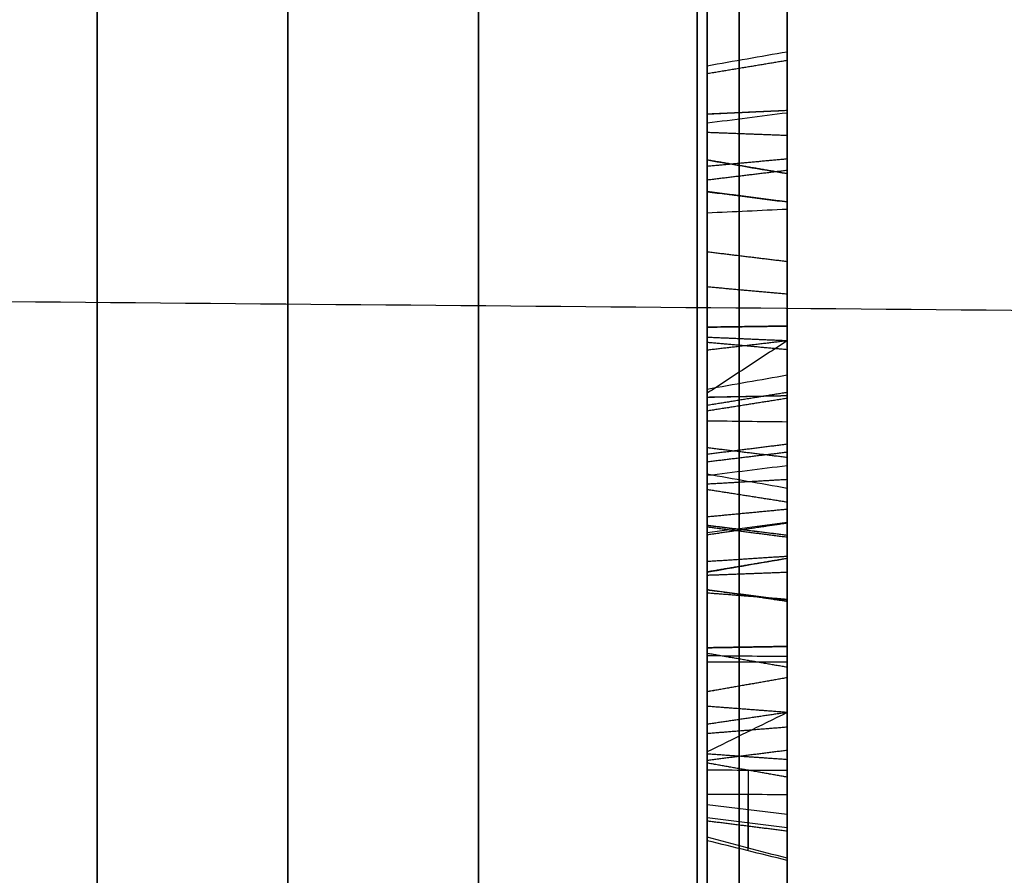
# Model space of a CAD drawing. Header units: millimetres. Extents: x 0 to 290, y -65 to 65.
# Tile 237 of 256: x 239.6 to 242.68, y 32.81 to 35.49. Entities that reach past the tile are written whole.
import ezdxf

# ---------------------------------------------------------------- set-up
doc = ezdxf.new("R2010")
doc.units = ezdxf.units.MM
doc.layers.add('Layer 01', color=7, linetype='Continuous', true_color=0x000000)

# ---------------------------------------------------------------- blocks, each defined once
blk = doc.blocks.new('Block 01')
at = {"layer": 'Layer 01'}
for p, q in [((240.439, 32.2438, -23.1718), (240.439, 41.1641, -28.322)), ((240.439, 41.1641, 28.322), (240.439, 32.2438, 23.1718)), ((241.75, 35.3271, -31.8555), (241.75, 35.047, -31.8555)), ((239.8438, 13.8082, -36.9274), (239.8438, 35.2853, -36.9274)), ((239.8438, 13.8082, 36.9274), (239.8438, 35.2853, 36.9274)), ((242, 34.9696, -31.539), (242, 33.8291, -31.539)), ((241.75, 34.7837, -30.7968), (241.75, 34.7837, -31.218)), ((241.75, 34.7837, -32.1427), (241.75, 34.7837, -32.3248)), ((241.75, 34.7837, -32.624), (241.75, 34.7837, -32.9407)), ((242, 34.4024, -30.9825), (242, 34.4024, -32.1203)), ((241.75, 34.0997, -33.7391), (241.75, 32.9687, -33.7391)), ((241.75, 33.9755, -31.8555), (241.75, 33.6314, -31.8555)), ((242, 33.6033, -37.0708), (242, 30.4752, -37.0708)), ((242, 33.6033, 37.0708), (242, 16.0966, 37.0708)), ((241.8787, 33.141, -34.5716), (241.8787, 32.8981, -34.8077)), ((241.8787, 32.8896, -33.7904), (241.8787, 33.0654, -33.9712)), ((241.75, 33.0344, -34.7068), (242, 33.0037, -34.6752)), ((241.75, 33.0112, -32.5627), (241.75, 33.0112, -32.9575)), ((241.75, 33.0112, -33.6885), (241.75, 33.0112, -33.8829)), ((241.75, 33.0112, -34.7294), (241.75, 33.0112, -34.865)), ((241.75, 32.9941, -33.8654), (242, 32.9625, -33.8961))]:
    blk.add_line(p, q, dxfattribs=at)
at = {"layer": 'Layer 01', "extrusion": (1, 2.40078e-09, -4.15826e-09)}
blk.add_arc((0, 0, 239.8438), 51.0753, 275.64333, 324.35667, dxfattribs=at)
at = {"layer": 'Layer 01', "extrusion": (-1, -2.40078e-09, -4.15826e-09)}
blk.add_arc((0, 0, -239.8438), 51.0753, 95.64333, 144.35667, dxfattribs=at)
at = {"layer": 'Layer 01', "extrusion": (-1, 1.14899e-31, 3.37662e-17)}
for start, end in [(215.66946, 264.33054), (95.66946, 144.33054)]:
    blk.add_arc((0, 0, -240.4394), 51.0545, start, end, dxfattribs=at)
at = {"layer": 'Layer 01', "extrusion": (1, 4.58683e-14, -8.07993e-14)}
blk.add_arc((0, 0, 241.0349), 51.0337, 275.69573, 324.30427, dxfattribs=at)
at = {"layer": 'Layer 01', "extrusion": (1, 4.70401e-14, 8.01228e-14)}
blk.add_arc((0, 0, 241.0349), 51.0337, 35.69573, 84.30427, dxfattribs=at)
at = {"layer": 'Layer 01'}
for points, degree in [([(239.8438, 32.0108, -23.0133), (239.8438, 36.6026, -25.6644), (239.8438, 41.1943, -28.3154)], 2), ([(239.8438, 41.1943, 28.3154), (239.8438, 36.6026, 25.6644), (239.8438, 32.0108, 23.0133)], 2), ([(241.0349, 41.1339, -28.3286), (241.0349, 36.9426, -25.9087), (241.0349, 32.7514, -23.4889)], 2), ([(241.0349, 32.7514, 23.4889), (241.0349, 36.9426, 25.9087), (241.0349, 41.1339, 28.3286)], 2), ([(242, 32.2517, -24.3544), (242, 36.443, -26.7742), (242, 40.6342, -29.1941)], 2), ([(242, 40.6342, 29.1941), (242, 36.443, 26.7742), (242, 32.2517, 24.3544)], 2), ([(242, 35.9426, -32.8765), (242, 35.7223, -33.1054), (242, 35.4501, -33.1838), (242, 35.1259, -33.1117)], 3), ([(241.85, 35.1317, -33.0859), (241.85, 35.4481, -33.1563), (241.85, 35.7093, -33.0807), (241.85, 35.9234, -32.8583)], 3), ([(241.75, 35.9105, -32.8462), (241.75, 35.7006, -33.0643), (241.75, 35.4467, -33.1379), (241.75, 35.1355, -33.0687)], 3), ([(242, 35.2041, -32.7843), (242, 35.4046, -32.8372), (242, 35.5701, -32.7964), (242, 35.6999, -32.6613)], 3), ([(241.85, 35.1774, -32.1487), (241.85, 35.3276, -31.9873), (241.85, 35.3884, -31.8016), (241.85, 35.361, -31.5843)], 3), ([(242, 35.3872, -31.581), (242, 35.4156, -31.8057), (242, 35.3517, -32.0003), (242, 35.1965, -32.167)], 3), ([(242, 35.3872, -31.581), (241.9167, 35.3727, -31.5828), (241.8333, 35.3581, -31.5847), (241.75, 35.3435, -31.5866)], 3), ([(241.75, 35.3435, -31.5866), (241.75, 35.3703, -31.7989), (241.75, 35.3115, -31.9786), (241.75, 35.1646, -32.1366)], 3), ([(242, 35.3607, -31.8957), (241.875, 35.3399, -31.8889), (241.75, 35.3191, -31.8822)], 2), ([(241.85, 35.361, -31.5843), (241.85, 35.3328, -31.3665), (241.85, 35.2144, -31.1574), (241.85, 34.9988, -30.9528)], 3), ([(242, 35.017, -30.9337), (242, 35.2355, -31.141), (242, 35.3581, -31.3555), (242, 35.3872, -31.581)], 3), ([(241.75, 34.9867, -30.9656), (241.75, 35.2003, -31.1684), (241.75, 35.316, -31.3738), (241.75, 35.3435, -31.5866)], 3), ([(242, 35.2041, -32.7843), (241.9167, 35.2003, -32.7985), (241.8333, 35.1965, -32.8127), (241.75, 35.1927, -32.8269)], 3), ([(242, 35.2041, -32.7843), (241.875, 35.1983, -32.8056), (241.75, 35.1925, -32.8268)], 2), ([(242, 35.2041, -32.7843), (241.875, 35.1985, -32.8056), (241.75, 35.1929, -32.8269)], 2), ([(242, 34.4841, -32.3305), (242, 34.7633, -32.5789), (242, 35.0028, -32.7291), (242, 35.2041, -32.7843)], 3), ([(242, 35.1965, -32.167), (241.9167, 35.1859, -32.1569), (241.8333, 35.1753, -32.1467), (241.75, 35.1646, -32.1366)], 3), ([(241.85, 34.8894, -32.3275), (241.85, 34.993, -32.2998), (241.85, 35.0879, -32.2399), (241.85, 35.1774, -32.1487)], 3), ([(242, 35.1965, -32.167), (242, 35.1044, -32.2608), (242, 35.0054, -32.3239), (242, 34.8961, -32.3531)], 3), ([(241.75, 35.1646, -32.1366), (241.75, 35.0768, -32.2259), (241.75, 34.9848, -32.2837), (241.75, 34.8848, -32.3105)], 3), ([(241.75, 35.1355, -33.0687), (241.75, 34.8202, -32.9974), (241.75, 34.4915, -32.8038), (241.75, 34.1497, -32.4793)], 3), ([(242, 35.1259, -33.1117), (241.875, 35.1307, -33.0902), (241.75, 35.1355, -33.0687)], 2), ([(241.85, 34.1375, -32.4921), (241.85, 34.4809, -32.818), (241.85, 34.8122, -33.0137), (241.85, 35.1317, -33.0859)], 3), ([(242, 35.1259, -33.1117), (242, 34.8002, -33.0381), (242, 34.4649, -32.8393), (242, 34.1193, -32.5113)], 3), ([(242, 35.0528, -32.2843), (241.875, 35.0411, -32.2656), (241.75, 35.0295, -32.2469)], 2), ([(241.75, 35.0497, -31.6323), (241.8333, 35.0354, -31.6358), (241.9167, 35.0212, -31.6393), (242, 35.0069, -31.6428)], 3), ([(242, 35.0069, -31.6428), (241.875, 35.0283, -31.6375), (241.75, 35.0497, -31.6322)], 2), ([(242, 35.0069, -31.6428), (241.875, 35.0283, -31.6376), (241.75, 35.0497, -31.6324)], 2), ([(242, 35.0069, -31.6428), (242, 35.039, -31.7745), (242, 35.0103, -31.8907), (242, 34.9184, -31.9907)], 3), ([(242, 35.017, -30.9337), (241.875, 35.0018, -30.9496), (241.75, 34.9867, -30.9656)], 2), ([(242, 34.3121, -30.5547), (242, 34.5436, -30.5796), (242, 34.7779, -30.7067), (242, 35.017, -30.9337)], 3), ([(242, 34.7327, -31.2301), (242, 34.882, -31.3718), (242, 34.974, -31.5104), (242, 35.0069, -31.6428)], 3), ([(242, 34.9184, -31.9907), (241.875, 34.9346, -32.0056), (241.75, 34.9509, -32.0205)], 2), ([(241.75, 34.9504, -32.021), (241.8333, 34.9397, -32.0109), (241.9167, 34.9291, -32.0008), (242, 34.9184, -31.9907)], 3), ([(242, 34.9184, -31.9907), (241.875, 34.9342, -32.0061), (241.75, 34.9499, -32.0215)], 2), ([(241.75, 34.8848, -32.3105), (241.8333, 34.8886, -32.3247), (241.9167, 34.8924, -32.3389), (242, 34.8961, -32.3531)], 3), ([(242, 34.9184, -31.9907), (242, 34.8067, -32.1052), (242, 34.6764, -32.1566), (242, 34.5304, -32.1449)], 3), ([(242, 34.8961, -32.3531), (242, 34.7876, -32.3815), (242, 34.651, -32.3727), (242, 34.4841, -32.3305)], 3), ([(250.5175, 34.5121, -51.1537), (230.5044, 34.6837, -51.458), (210.4913, 34.8553, -51.7623)], 2), ([(241.75, 34.2344, -30.887), (241.75, 34.3863, -30.8972), (241.75, 34.559, -31.0045), (241.75, 34.763, -31.1981)], 3), ([(241.75, 34.763, -31.1981), (241.875, 34.7478, -31.2141), (242, 34.7327, -31.2301)], 2), ([(241.85, 34.2331, -30.9046), (241.85, 34.3777, -30.9143), (241.85, 34.5477, -31.0181), (241.85, 34.7509, -31.2109)], 3), ([(242, 34.2313, -30.931), (242, 34.3648, -30.9399), (242, 34.5309, -31.0386), (242, 34.7327, -31.2301)], 3), ([(242, 34.6301, -32.9069), (241.875, 34.6413, -32.888), (241.75, 34.6526, -32.869)], 2), ([(241.75, 34.5268, -32.1889), (241.8333, 34.528, -32.1742), (241.9167, 34.5292, -32.1596), (242, 34.5304, -32.1449)], 3), ([(242, 34.5304, -32.1449), (241.875, 34.5286, -32.1669), (241.75, 34.5269, -32.1889)], 2), ([(242, 34.5304, -32.1449), (241.875, 34.5285, -32.1669), (241.75, 34.5267, -32.1889)], 2), ([(242, 34.5304, -32.1449), (242, 34.3837, -32.1325), (242, 34.2526, -32.0701), (242, 34.1366, -31.96)], 3), ([(242, 34.4841, -32.3305), (241.875, 34.4895, -32.3092), (241.75, 34.4949, -32.2878)], 2), ([(242, 34.4841, -32.3305), (241.875, 34.4695, -32.347), (241.75, 34.4548, -32.3635)], 2), ([(242, 34.4564, -31.0121), (241.875, 34.4678, -30.9929), (241.75, 34.4791, -30.9737)], 2), ([(242, 34.3765, -34.2661), (241.9167, 34.3618, -34.266), (241.8333, 34.3471, -34.2659), (241.75, 34.3324, -34.2658)], 3), ([(242, 34.1608, -33.7379), (242, 34.3043, -33.8855), (242, 34.377, -34.0608), (242, 34.3765, -34.2661)], 3), ([(242, 34.3765, -34.2661), (242, 34.3744, -34.4682), (242, 34.2803, -34.6621), (242, 34.0934, -34.8469)], 3), ([(241.85, 34.35, -34.2659), (241.85, 34.3505, -34.0673), (241.85, 34.281, -33.8995), (241.85, 34.1418, -33.7564)], 3), ([(241.85, 34.075, -34.828), (241.85, 34.2584, -34.6465), (241.85, 34.3481, -34.4594), (241.85, 34.35, -34.2659)], 3), ([(241.75, 34.1292, -33.7687), (241.75, 34.2654, -33.9087), (241.75, 34.3329, -34.0717), (241.75, 34.3324, -34.2658)], 3), ([(241.75, 34.3324, -34.2658), (241.75, 34.3305, -34.4535), (241.75, 34.2438, -34.6361), (241.75, 34.0627, -34.8153)], 3), ([(242, 34.3227, -33.9804), (241.875, 34.3024, -33.9887), (241.75, 34.2821, -33.997)], 2), ([(242, 34.3121, -30.5547), (241.9167, 34.3105, -30.5693), (241.8333, 34.3089, -30.5839), (241.75, 34.3072, -30.5985)], 3), ([(242, 34.3121, -30.5547), (241.875, 34.3096, -30.5766), (241.75, 34.307, -30.5985)], 2), ([(242, 34.3121, -30.5547), (241.875, 34.3098, -30.5766), (241.75, 34.3074, -30.5985)], 2), ([(242, 33.673, -30.824), (242, 33.8668, -30.6182), (242, 34.0782, -30.5275), (242, 34.3121, -30.5547)], 3), ([(242, 34.3043, -34.563), (241.875, 34.2845, -34.5534), (241.75, 34.2647, -34.5438)], 2), ([(241.75, 33.8837, -31.0089), (241.75, 33.968, -30.9168), (241.75, 34.0893, -30.8768), (241.75, 34.2344, -30.887)], 3), ([(241.75, 34.2344, -30.887), (241.8333, 34.2333, -30.9017), (241.9167, 34.2323, -30.9163), (242, 34.2313, -30.931)], 3), ([(241.85, 33.8965, -31.021), (241.85, 33.9766, -30.9334), (241.85, 34.0918, -30.8946), (241.85, 34.2331, -30.9046)], 3), ([(242, 33.9157, -31.0392), (242, 33.9895, -30.9582), (242, 34.0955, -30.9214), (242, 34.2313, -30.931)], 3), ([(242, 34.1608, -33.7379), (241.875, 34.145, -33.7533), (241.75, 34.1292, -33.7687)], 2), ([(242, 33.7601, -33.4814), (242, 33.8898, -33.5095), (242, 34.0226, -33.5958), (242, 34.1608, -33.7379)], 3), ([(241.75, 34.1497, -32.4793), (241.75, 33.771, -32.1201), (241.75, 33.559, -31.8045), (241.75, 33.5067, -31.5406)], 3), ([(242, 34.1193, -32.5113), (241.875, 34.1345, -32.4953), (241.75, 34.1497, -32.4793)], 2), ([(241.75, 34.1063, -31.992), (241.875, 34.1215, -31.976), (242, 34.1366, -31.96)], 2), ([(241.75, 33.7507, -33.5244), (241.75, 33.8681, -33.5499), (241.75, 33.9943, -33.6299), (241.75, 34.1292, -33.7687)], 3), ([(241.85, 34.1418, -33.7564), (241.85, 34.0056, -33.6163), (241.85, 33.8768, -33.5338), (241.85, 33.7544, -33.5072)], 3), ([(241.85, 33.4894, -31.5441), (241.85, 33.543, -31.814), (241.85, 33.7578, -32.1318), (241.85, 34.1375, -32.4921)], 3), ([(242, 34.1366, -31.96), (242, 33.9507, -31.7836), (242, 33.8394, -31.6161), (242, 33.8042, -31.4558)], 3), ([(241.75, 34.1063, -31.992), (241.75, 33.9171, -31.8125), (241.75, 33.7993, -31.6386), (241.75, 33.7612, -31.4656)], 3), ([(241.85, 34.1184, -31.9792), (241.85, 33.9306, -31.8009), (241.85, 33.8154, -31.6296), (241.85, 33.7784, -31.4617)], 3), ([(242, 34.1193, -32.5113), (242, 33.738, -32.1494), (242, 33.5188, -31.8282), (242, 33.4635, -31.5492)], 3), ([(242, 34.0934, -34.8469), (241.9167, 34.0832, -34.8364), (241.8333, 34.0729, -34.8259), (241.75, 34.0627, -34.8153)], 3), ([(242, 34.0229, -34.2921), (241.9167, 34.0376, -34.2911), (241.8333, 34.0522, -34.2902), (241.75, 34.0669, -34.2892)], 3), ([(241.75, 34.0669, -34.2892), (241.75, 34.0598, -34.1691), (241.75, 34.0009, -34.0586), (241.75, 33.9016, -33.9564)], 3), ([(241.85, 33.4982, -35.0601), (241.85, 33.7094, -35.0712), (241.85, 33.9003, -34.9948), (241.85, 34.075, -34.828)], 3), ([(242, 34.0934, -34.8469), (242, 33.9144, -35.0179), (242, 33.7158, -35.098), (242, 33.4967, -35.0865)], 3), ([(241.75, 34.0627, -34.8153), (241.75, 33.8908, -34.9794), (241.75, 33.7051, -35.0533), (241.75, 33.4992, -35.0424)], 3), ([(242, 34.0503, -30.9511), (241.875, 34.0431, -30.9304), (241.75, 34.0359, -30.9097)], 2), ([(241.85, 33.8889, -33.9687), (241.85, 33.9864, -34.069), (241.85, 34.0425, -34.1755), (241.85, 34.0493, -34.2904)], 3), ([(242, 33.9796, -34.136), (241.875, 33.9993, -34.1261), (241.75, 34.0189, -34.1162)], 2), ([(242, 33.876, -34.6061), (242, 33.9817, -34.5018), (242, 34.0307, -34.3971), (242, 34.0229, -34.2921)], 3), ([(242, 34.0229, -34.2921), (242, 34.0307, -34.3976), (242, 33.9813, -34.5022), (242, 33.876, -34.6061)], 3), ([(242, 34.0229, -34.2921), (242, 34.0167, -34.1852), (242, 33.9646, -34.0845), (242, 33.8699, -33.9871)], 3), ([(242, 33.9572, -33.5669), (241.875, 33.9453, -33.5855), (241.75, 33.9334, -33.6041)], 2), ([(242, 33.9157, -31.0392), (241.9167, 33.9051, -31.0291), (241.8333, 33.8944, -31.019), (241.75, 33.8837, -31.0089)], 3), ([(242, 33.9139, -31.7019), (241.875, 33.8955, -31.714), (241.75, 33.877, -31.7262)], 2), ([(242, 33.8042, -31.4558), (242, 33.7659, -31.2926), (242, 33.8041, -31.1537), (242, 33.9157, -31.0392)], 3), ([(242, 33.876, -34.6061), (241.875, 33.8915, -34.6218), (241.75, 33.907, -34.6375)], 2), ([(242, 33.876, -34.6061), (241.9167, 33.8863, -34.6166), (241.8333, 33.8965, -34.6272), (241.75, 33.9068, -34.6377)], 3), ([(242, 33.876, -34.6061), (241.875, 33.8913, -34.622), (241.75, 33.9065, -34.6379)], 2), ([(242, 33.8699, -33.9871), (241.875, 33.8857, -33.9718), (241.75, 33.9016, -33.9564)], 2), ([(241.75, 33.9016, -33.9564), (241.75, 33.7671, -33.8181), (241.75, 33.6274, -33.7434), (241.75, 33.4791, -33.744)], 3), ([(241.75, 33.7612, -31.4656), (241.75, 33.72, -31.2898), (241.75, 33.7625, -31.1335), (241.75, 33.8837, -31.0089)], 3), ([(241.85, 33.7784, -31.4617), (241.85, 33.7384, -31.2909), (241.85, 33.7791, -31.1416), (241.85, 33.8965, -31.021)], 3), ([(241.85, 33.4792, -33.7616), (241.85, 33.6211, -33.7611), (241.85, 33.7563, -33.8323), (241.85, 33.8889, -33.9687)], 3), ([(242, 33.5287, -34.7422), (242, 33.6532, -34.754), (242, 33.7685, -34.7092), (242, 33.876, -34.6061)], 3), ([(242, 33.8699, -33.9871), (242, 33.7401, -33.8537), (242, 33.6117, -33.7876), (242, 33.4793, -33.788)], 3), ([(242, 33.8101, -35.0352), (241.875, 33.8019, -35.0148), (241.75, 33.7938, -34.9945)], 2), ([(241.75, 33.7612, -31.4656), (241.8333, 33.7756, -31.4623), (241.9167, 33.7899, -31.4591), (242, 33.8042, -31.4558)], 3), ([(242, 33.8037, -31.2292), (241.875, 33.7827, -31.2236), (241.75, 33.7616, -31.2179)], 2), ([(242, 33.7601, -33.4814), (241.875, 33.7554, -33.5029), (241.75, 33.7507, -33.5244)], 2), ([(242, 33.3222, -33.5558), (242, 33.4844, -33.4775), (242, 33.6303, -33.4532), (242, 33.7601, -33.4814)], 3), ([(242, 33.6691, -31.9992), (241.875, 33.6875, -31.9867), (241.75, 33.7058, -31.9742)], 2), ([(242, 33.673, -30.824), (241.875, 33.6891, -30.8391), (241.75, 33.7051, -30.8542)], 2), ([(242, 33.673, -30.824), (241.9167, 33.6837, -30.8341), (241.8333, 33.6943, -30.8442), (241.75, 33.705, -30.8543)], 3), ([(242, 33.673, -30.824), (241.875, 33.689, -30.8392), (241.75, 33.7049, -30.8544)], 2), ([(242, 33.6756, -33.8374), (241.875, 33.6856, -33.8177), (241.75, 33.6955, -33.7981)], 2), ([(242, 33.4635, -31.5492), (242, 33.4081, -31.2686), (242, 33.477, -31.029), (242, 33.673, -30.824)], 3), ([(241.75, 33.5243, -34.7861), (241.8333, 33.5257, -34.7715), (241.9167, 33.5272, -34.7568), (242, 33.5287, -34.7422)], 3), ([(242, 33.5287, -34.7422), (241.875, 33.5266, -34.7642), (241.75, 33.5245, -34.7861)], 2), ([(242, 33.5287, -34.7422), (241.875, 33.5263, -34.7641), (241.75, 33.524, -34.7861)], 2), ([(242, 33.1403, -34.5424), (242, 33.2734, -34.662), (242, 33.4026, -34.7288), (242, 33.5287, -34.7422)], 3), ([(242, 33.4635, -31.5492), (241.875, 33.4851, -31.5449), (241.75, 33.5067, -31.5406)], 2), ([(242, 33.4967, -35.0865), (241.9167, 33.4976, -35.0718), (241.8333, 33.4984, -35.0571), (241.75, 33.4992, -35.0424)], 3), ([(241.75, 33.4992, -35.0424), (241.75, 33.3046, -35.0307), (241.75, 33.1155, -34.9531), (241.75, 32.9322, -34.8063)], 3), ([(241.85, 32.9057, -34.8074), (241.85, 33.096, -34.9642), (241.85, 33.2939, -35.0478), (241.85, 33.4982, -35.0601)], 3), ([(242, 33.4967, -35.0865), (242, 33.2777, -35.0733), (242, 33.0668, -34.9805), (242, 32.8663, -34.8089)], 3), ([(242, 33.4793, -33.788), (241.875, 33.4792, -33.766), (241.75, 33.4791, -33.744)], 2), ([(241.75, 33.4791, -33.744), (241.75, 33.3411, -33.7445), (241.75, 33.2029, -33.8126), (241.75, 33.0661, -33.9393)], 3), ([(241.85, 33.0655, -33.9641), (241.85, 33.2046, -33.8315), (241.85, 33.3431, -33.7621), (241.85, 33.4792, -33.7616)], 3), ([(242, 33.4793, -33.788), (242, 33.3468, -33.7885), (242, 33.2079, -33.8594), (242, 33.065, -34.0015)], 3), ([(242, 33.4307, -33.1065), (242, 33.4525, -33.2656), (242, 33.4148, -33.4138), (242, 33.3222, -33.5558)], 3), ([(242, 33.4307, -33.1065), (241.9167, 33.4161, -33.1085), (241.8333, 33.4015, -33.1104), (241.75, 33.387, -33.1123)], 3), ([(242, 33.4307, -33.1065), (241.875, 33.4088, -33.1093), (241.75, 33.3869, -33.1121)], 2), ([(242, 33.4307, -33.1065), (241.875, 33.4088, -33.1095), (241.75, 33.387, -33.1125)], 2), ([(242, 33.2036, -32.6688), (242, 33.3327, -32.8015), (242, 33.4104, -32.9475), (242, 33.4307, -33.1065)], 3), ([(242, 33.3222, -33.5558), (241.875, 33.3317, -33.5757), (241.75, 33.3413, -33.5955)], 2), ([(242, 33.3222, -33.5558), (241.9145, 33.2799, -33.5929), (241.8311, 33.2388, -33.6291), (241.75, 33.1988, -33.6643)], 3), ([(242, 33.3222, -33.5558), (241.875, 33.3037, -33.5438), (241.75, 33.2852, -33.5317)], 2), ([(242, 33.2761, -33.8417), (241.875, 33.266, -33.822), (241.75, 33.256, -33.8024)], 2), ([(242, 33.2036, -32.6688), (241.875, 33.1878, -32.6842), (241.75, 33.172, -32.6996)], 2), ([(242, 32.5724, -32.3874), (242, 32.8041, -32.3805), (242, 33.0135, -32.4733), (242, 33.2036, -32.6688)], 3), ([(242, 33.1746, -35.0071), (241.875, 33.1834, -34.987), (241.75, 33.1923, -34.9668)], 2), ([(242, 33.12, -33.3369), (241.9167, 33.1346, -33.3371), (241.8333, 33.1493, -33.3374), (241.75, 33.164, -33.3376)], 3), ([(242, 33.12, -33.3369), (241.875, 33.142, -33.3373), (241.75, 33.164, -33.3378)], 2), ([(242, 33.12, -33.3369), (241.875, 33.142, -33.3372), (241.75, 33.164, -33.3375)], 2), ([(241.75, 32.9322, -34.8063), (241.75, 33.0371, -34.7043), (241.75, 33.142, -34.6023)], 2), ([(242, 32.8663, -34.8089), (242, 33.0033, -34.6756), (242, 33.1403, -34.5424)], 2), ([(242, 33.12, -33.3369), (242, 33.1218, -33.2021), (242, 33.0655, -33.0751), (242, 32.951, -32.9573)], 3), ([(242, 32.8596, -33.7902), (242, 33.03, -33.6214), (242, 33.1173, -33.4708), (242, 33.12, -33.3369)], 3), ([(241.75, 33.0661, -33.9393), (241.75, 32.9937, -33.8649), (241.75, 32.9213, -33.7905)], 2), ([(242, 33.065, -34.0015), (242, 32.9623, -33.8958), (242, 32.8596, -33.7902)], 2), ([(241.75, 32.9826, -32.9266), (241.75, 32.8384, -32.7783), (241.75, 32.6948, -32.6926), (241.75, 32.5497, -32.6853)], 3), ([(242, 32.951, -32.9573), (241.875, 32.9668, -32.9419), (241.75, 32.9826, -32.9266)], 2), ([(241.85, 32.5488, -32.703), (241.85, 32.6873, -32.7099), (241.85, 32.8272, -32.7921), (241.85, 32.9699, -32.9389)], 3), ([(242, 32.951, -32.9573), (242, 32.8105, -32.8128), (242, 32.676, -32.7358), (242, 32.5475, -32.7294)], 3)]:
    blk.add_open_spline(points, degree=degree, dxfattribs=at)
for points, weights in [([(241.7193, 41.1984, -29.5994), (241.7193, 32.5666, -41.6136), (241.7193, 19.7551, -49.0103), (241.7193, 5.0346, -50.4785)], [0.85966990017, 0.808876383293, 0.808876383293, 0.85966990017]), ([(241.7193, 5.0346, 50.4785), (241.7193, 19.7551, 49.0103), (241.7193, 32.5666, 41.6136), (241.7193, 41.1984, 29.5994)], [0.859669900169, 0.808876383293, 0.808876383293, 0.859669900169])]:
    blk.add_rational_spline(points, weights, degree=3, dxfattribs=at)
for points, knots in [([(242, 40.6342, -29.1941), (242, 39.6103, -30.6193), (242, 37.9715, -32.6655), (242, 35.8795, -34.8925), (242, 34.7885, -35.9659), (242, 34.2317, -36.4926), (242, 33.9907, -36.7162), (242, 33.8295, -36.8647), (242, 33.75, -36.9375), (242, 33.0073, -37.6132), (242, 31.9942, -38.4864), (242, 30.7726, -39.4567), (242, 30.2405, -39.8622), (242, 29.8839, -40.1303), (242, 29.7056, -40.2624), (242, 28.075, -41.4542), (242, 26.5719, -42.4333), (242, 24.2398, -43.7798), (242, 23.0572, -44.4209), (242, 21.6486, -45.1124), (242, 21.0387, -45.3967), (242, 20.6308, -45.5835), (242, 20.4248, -45.6761), (242, 19.4044, -46.127), (242, 18.1671, -46.6346), (242, 16.7011, -47.1684), (242, 15.9625, -47.4207), (242, 15.6447, -47.5257), (242, 15.4326, -47.5949), (242, 15.3246, -47.6298), (242, 11.8767, -48.7309), (242, 8.4585, -49.4389), (242, 4.9657, -49.7873)], [0, 0, 0, 0, 5.309603, 7.964405, 9.291805, 9.955506, 10.287356, 10.287356, 10.619206, 10.619206, 13.274008, 14.601409, 15.265109, 15.265109, 15.928809, 15.928809, 21.238412, 21.238412, 23.893214, 25.220615, 25.884315, 25.884315, 26.548016, 26.548016, 29.202817, 30.530218, 31.193918, 31.525769, 31.525769, 31.857619, 31.857619, 42.476825, 42.476825, 42.476825, 42.476825]), ([(242, 4.9657, 49.7873), (242, 6.7119, 49.6131), (242, 9.3034, 49.217), (242, 12.278, 48.5188), (242, 13.7531, 48.1107), (242, 14.4876, 47.8918), (242, 14.8018, 47.7949), (242, 15.0111, 47.7296), (242, 15.1138, 47.6971), (242, 16.0703, 47.3917), (242, 17.333, 46.951), (242, 18.7842, 46.3782), (242, 19.4015, 46.1201), (242, 19.8119, 45.9453), (242, 20.0155, 45.857), (242, 21.8629, 45.0407), (242, 23.4623, 44.2286), (242, 25.7946, 42.8822), (242, 26.941, 42.1785), (242, 28.2442, 41.3044), (242, 28.7953, 40.9184), (242, 29.1611, 40.6585), (242, 29.3443, 40.5265), (242, 30.2449, 39.8682), (242, 31.3032, 39.0504), (242, 32.4985, 38.0477), (242, 33.0863, 37.5342), (242, 33.3361, 37.3115), (242, 33.5021, 37.1625), (242, 33.5863, 37.0864), (242, 36.2639, 34.6509), (242, 38.5861, 32.0447), (242, 40.6342, 29.1941)], [0, 0, 0, 0, 5.309603, 7.964405, 9.291805, 9.955506, 10.287356, 10.287356, 10.619206, 10.619206, 13.274008, 14.601409, 15.265109, 15.265109, 15.928809, 15.928809, 21.238412, 21.238412, 23.893214, 25.220615, 25.884315, 25.884315, 26.548016, 26.548016, 29.202817, 30.530218, 31.193918, 31.525769, 31.525769, 31.857619, 31.857619, 42.476825, 42.476825, 42.476825, 42.476825]), ([(241.75, 35.1927, -32.8269), (241.75, 35.1928, -32.8269), (241.75, 35.1928, -32.8269), (241.75, 35.1929, -32.8269), (241.75, 35.4055, -32.883), (241.75, 35.5905, -32.8389), (241.75, 35.7317, -32.6918), (241.75, 35.7317, -32.6917), (241.75, 35.7318, -32.6917), (241.75, 35.7319, -32.6916)], [-0.6144254, -0.6144254, -0.6144254, -0.6144254, -0.6142128, -0.6142128, -0.6142128, -0.000345, -0.000345, -0.000345, 0, 0, 0, 0]), ([(241.85, 35.7191, -32.6795), (241.85, 35.719, -32.6795), (241.85, 35.719, -32.6796), (241.85, 35.7189, -32.6796), (241.85, 35.5823, -32.8219), (241.85, 35.4052, -32.8646), (241.85, 35.1974, -32.8099), (241.85, 35.1974, -32.8099), (241.85, 35.1973, -32.8098), (241.85, 35.1973, -32.8098)], [0.0094721, 0.0094721, 0.0094721, 0.0094721, 0.0098039, 0.0098039, 0.0098039, 0.9901961, 0.9901961, 0.9901961, 0.990394, 0.990394, 0.990394, 0.990394]), ([(241.75, 34.3202, -32.2437), (241.75, 34.3651, -32.2836), (241.75, 34.4099, -32.3236), (241.75, 34.4548, -32.3635), (241.75, 34.7366, -32.6141), (241.75, 34.9804, -32.7687), (241.75, 35.1925, -32.8268), (241.75, 35.1926, -32.8268), (241.75, 35.1926, -32.8268), (241.75, 35.1927, -32.8269)], [-1.066115, -1.066115, -1.066115, -1.066115, -0.885901, -0.885901, -0.885901, -0.000213, -0.000213, -0.000213, 0, 0, 0, 0]), ([(241.85, 35.1973, -32.8098), (241.85, 35.1972, -32.8098), (241.85, 35.1972, -32.8098), (241.85, 35.1971, -32.8098), (241.85, 34.9893, -32.7529), (241.85, 34.7473, -32.6), (241.85, 34.4666, -32.3503), (241.85, 34.4396, -32.3264), (241.85, 34.4127, -32.3024), (241.85, 34.3858, -32.2784)], [0.0083372, 0.0083372, 0.0083372, 0.0083372, 0.0085015, 0.0085015, 0.0085015, 0.858654, 0.858654, 0.858654, 0.9402068, 0.9402068, 0.9402068, 0.9402068]), ([(241.75, 35.0497, -31.6323), (241.75, 35.0497, -31.6323), (241.75, 35.0497, -31.6323), (241.75, 35.0497, -31.6324), (241.75, 35.085, -31.7768), (241.75, 35.0521, -31.9104), (241.75, 34.9509, -32.0205), (241.75, 34.9507, -32.0207), (241.75, 34.9506, -32.0208), (241.75, 34.9504, -32.021)], [0, 0, 0, 0, 0.0000959, 0.0000959, 0.0000959, 0.4358914, 0.4358914, 0.4358914, 0.4365489, 0.4365489, 0.4365489, 0.4365489]), ([(241.75, 34.763, -31.1981), (241.75, 34.916, -31.3433), (241.75, 35.0139, -31.4881), (241.75, 35.0497, -31.6322), (241.75, 35.0497, -31.6322), (241.75, 35.0497, -31.6323), (241.75, 35.0497, -31.6323)], [0, 0, 0, 0, 0.5341557, 0.5341557, 0.5341557, 0.5342516, 0.5342516, 0.5342516, 0.5342516]), ([(241.85, 35.0326, -31.6365), (241.85, 35.0326, -31.6365), (241.85, 35.0326, -31.6365), (241.85, 35.0326, -31.6366), (241.85, 35.0666, -31.7759), (241.85, 35.0354, -31.9025), (241.85, 34.9379, -32.0086), (241.85, 34.9378, -32.0087), (241.85, 34.9377, -32.0088), (241.85, 34.9376, -32.0089)], [0.0096686, 0.0096686, 0.0096686, 0.0096686, 0.0098039, 0.0098039, 0.0098039, 0.9901961, 0.9901961, 0.9901961, 0.9910578, 0.9910578, 0.9910578, 0.9910578]), ([(241.85, 34.7509, -31.2109), (241.85, 34.9024, -31.3547), (241.85, 34.9979, -31.497), (241.85, 35.0326, -31.6364), (241.85, 35.0326, -31.6365), (241.85, 35.0326, -31.6365), (241.85, 35.0326, -31.6365)], [0, 0, 0, 0, 0.990099, 0.990099, 0.990099, 0.9902268, 0.9902268, 0.9902268, 0.9902268]), ([(241.85, 34.9988, -30.9528), (241.85, 34.7621, -30.7283), (241.85, 34.533, -30.605), (241.85, 34.3093, -30.581), (241.85, 34.3093, -30.581), (241.85, 34.3092, -30.581), (241.85, 34.3092, -30.581)], [0, 0, 0, 0, 0.990099, 0.990099, 0.990099, 0.9902585, 0.9902585, 0.9902585, 0.9902585]), ([(241.75, 34.3072, -30.5985), (241.75, 34.3073, -30.5985), (241.75, 34.3073, -30.5985), (241.75, 34.3074, -30.5985), (241.75, 34.5258, -30.622), (241.75, 34.7517, -30.7427), (241.75, 34.9867, -30.9656)], [-0.799863, -0.799863, -0.799863, -0.799863, -0.7996764, -0.7996764, -0.7996764, 0, 0, 0, 0]), ([(241.75, 34.9504, -32.021), (241.75, 34.9503, -32.0211), (241.75, 34.9501, -32.0213), (241.75, 34.9499, -32.0215), (241.75, 34.8306, -32.1439), (241.75, 34.6862, -32.2016), (241.75, 34.5269, -32.1889), (241.75, 34.5269, -32.1889), (241.75, 34.5268, -32.1889), (241.75, 34.5268, -32.1889)], [0, 0, 0, 0, 0.0006574, 0.0006574, 0.0006574, 0.4869461, 0.4869461, 0.4869461, 0.4870491, 0.4870491, 0.4870491, 0.4870491]), ([(241.85, 34.9376, -32.0089), (241.85, 34.9375, -32.009), (241.85, 34.9374, -32.0091), (241.85, 34.9373, -32.0091), (241.85, 34.821, -32.1284), (241.85, 34.6823, -32.1836), (241.85, 34.5283, -32.1713), (241.85, 34.5283, -32.1713), (241.85, 34.5283, -32.1713), (241.85, 34.5282, -32.1713)], [0.0090015, 0.0090015, 0.0090015, 0.0090015, 0.0098039, 0.0098039, 0.0098039, 0.9901961, 0.9901961, 0.9901961, 0.9903225, 0.9903225, 0.9903225, 0.9903225]), ([(241.75, 34.8848, -32.3105), (241.75, 34.7873, -32.336), (241.75, 34.658, -32.329), (241.75, 34.4949, -32.2878), (241.75, 34.4367, -32.2731), (241.75, 34.3784, -32.2584), (241.75, 34.3202, -32.2437)], [-0.5787193, -0.5787193, -0.5787193, -0.5787193, -0.1802134, -0.1802134, -0.1802134, 0, 0, 0, 0]), ([(241.85, 34.3858, -32.2784), (241.85, 34.4207, -32.2873), (241.85, 34.4557, -32.2961), (241.85, 34.4906, -32.3049), (241.85, 34.6552, -32.3464), (241.85, 34.7874, -32.3542), (241.85, 34.8894, -32.3275)], [0.1120317, 0.1120317, 0.1120317, 0.1120317, 0.2675224, 0.2675224, 0.2675224, 0.9998501, 0.9998501, 0.9998501, 0.9998501]), ([(241.75, 34.5268, -32.1889), (241.75, 34.5268, -32.1889), (241.75, 34.5267, -32.1889), (241.75, 34.5267, -32.1889), (241.75, 34.3693, -32.1755), (241.75, 34.2284, -32.1078), (241.75, 34.1063, -31.992)], [0, 0, 0, 0, 0.000103, 0.000103, 0.000103, 0.4826915, 0.4826915, 0.4826915, 0.4826915]), ([(241.85, 34.5282, -32.1713), (241.85, 34.5282, -32.1713), (241.85, 34.5282, -32.1713), (241.85, 34.5282, -32.1713), (241.85, 34.3751, -32.1583), (241.85, 34.2381, -32.0927), (241.85, 34.1184, -31.9792)], [0.0097638, 0.0097638, 0.0097638, 0.0097638, 0.009901, 0.009901, 0.009901, 1, 1, 1, 1]), ([(242, 34.4841, -32.3305), (241.9583, 34.4568, -32.3161), (241.9167, 34.4295, -32.3016), (241.875, 34.4022, -32.2871), (241.8333, 34.3748, -32.2727), (241.7917, 34.3475, -32.2582), (241.75, 34.3202, -32.2437)], [-0.3113199, -0.3113199, -0.3113199, -0.3113199, -0.1556599, -0.1556599, -0.1556599, 0, 0, 0, 0]), ([(241.75, 33.705, -30.8543), (241.75, 33.705, -30.8543), (241.75, 33.7051, -30.8542), (241.75, 33.7051, -30.8542), (241.75, 33.8922, -30.6555), (241.75, 34.089, -30.5731), (241.75, 34.307, -30.5985), (241.75, 34.3071, -30.5985), (241.75, 34.3072, -30.5985), (241.75, 34.3072, -30.5985)], [-0.7061055, -0.7061055, -0.7061055, -0.7061055, -0.7059349, -0.7059349, -0.7059349, -0.0001866, -0.0001866, -0.0001866, 0, 0, 0, 0]), ([(241.85, 34.3092, -30.581), (241.85, 34.3091, -30.581), (241.85, 34.3091, -30.5809), (241.85, 34.3091, -30.5809), (241.85, 34.0847, -30.5549), (241.85, 33.882, -30.6406), (241.85, 33.6923, -30.8421), (241.85, 33.6923, -30.8421), (241.85, 33.6922, -30.8422), (241.85, 33.6922, -30.8422)], [0.0096372, 0.0096372, 0.0096372, 0.0096372, 0.0098039, 0.0098039, 0.0098039, 0.9901961, 0.9901961, 0.9901961, 0.9903145, 0.9903145, 0.9903145, 0.9903145]), ([(241.75, 33.9068, -34.6377), (241.75, 33.9068, -34.6376), (241.75, 33.9069, -34.6376), (241.75, 33.907, -34.6375), (241.75, 34.0173, -34.5286), (241.75, 34.0759, -34.4117), (241.75, 34.0669, -34.2892)], [-0.408878, -0.408878, -0.408878, -0.408878, -0.4085527, -0.4085527, -0.4085527, 0, 0, 0, 0]), ([(241.75, 33.5243, -34.7861), (241.75, 33.5243, -34.7861), (241.75, 33.5244, -34.7861), (241.75, 33.5245, -34.7861), (241.75, 33.6632, -34.7993), (241.75, 33.7921, -34.7476), (241.75, 33.9065, -34.6379), (241.75, 33.9066, -34.6379), (241.75, 33.9067, -34.6378), (241.75, 33.9068, -34.6377)], [-0.4372432, -0.4372432, -0.4372432, -0.4372432, -0.4369965, -0.4369965, -0.4369965, -0.0003253, -0.0003253, -0.0003253, 0, 0, 0, 0]), ([(241.85, 33.8945, -34.6251), (241.85, 33.8944, -34.6251), (241.85, 33.8944, -34.6252), (241.85, 33.8943, -34.6252), (241.85, 33.7826, -34.7322), (241.85, 33.6592, -34.7812), (241.85, 33.5262, -34.7686), (241.85, 33.5261, -34.7685), (241.85, 33.5261, -34.7685), (241.85, 33.526, -34.7685)], [0.0094014, 0.0094014, 0.0094014, 0.0094014, 0.0098039, 0.0098039, 0.0098039, 0.9901961, 0.9901961, 0.9901961, 0.9905713, 0.9905713, 0.9905713, 0.9905713]), ([(241.75, 33.1988, -33.6643), (241.75, 33.2463, -33.6414), (241.75, 33.2938, -33.6184), (241.75, 33.3413, -33.5955), (241.75, 33.4977, -33.5201), (241.75, 33.6332, -33.499), (241.75, 33.7507, -33.5244)], [-0.5892925, -0.5892925, -0.5892925, -0.5892925, -0.4310061, -0.4310061, -0.4310061, 0, 0, 0, 0]), ([(241.85, 33.7544, -33.5072), (241.85, 33.6321, -33.4807), (241.85, 33.4923, -33.503), (241.85, 33.3337, -33.5796), (241.85, 33.3051, -33.5934), (241.85, 33.2766, -33.6071), (241.85, 33.2481, -33.6209)], [0, 0, 0, 0, 0.7623286, 0.7623286, 0.7623286, 0.8992953, 0.8992953, 0.8992953, 0.8992953]), ([(241.75, 33.5067, -31.5406), (241.75, 33.4538, -31.2727), (241.75, 33.518, -31.0499), (241.75, 33.7049, -30.8544), (241.75, 33.7049, -30.8544), (241.75, 33.705, -30.8544), (241.75, 33.705, -30.8543)], [0, 0, 0, 0, 0.7753899, 0.7753899, 0.7753899, 0.7755604, 0.7755604, 0.7755604, 0.7755604]), ([(241.85, 33.6922, -30.8422), (241.85, 33.6922, -30.8422), (241.85, 33.6922, -30.8422), (241.85, 33.6921, -30.8423), (241.85, 33.5016, -31.0415), (241.85, 33.4355, -31.2711), (241.85, 33.4894, -31.5441)], [0.0097761, 0.0097761, 0.0097761, 0.0097761, 0.009901, 0.009901, 0.009901, 0.9999713, 0.9999713, 0.9999713, 0.9999713]), ([(241.75, 33.142, -34.6023), (241.75, 33.2689, -34.7092), (241.75, 33.3959, -34.7725), (241.75, 33.524, -34.7861), (241.75, 33.5241, -34.7861), (241.75, 33.5242, -34.7861), (241.75, 33.5243, -34.7861)], [-0.4369475, -0.4369475, -0.4369475, -0.4369475, -0.0002468, -0.0002468, -0.0002468, 0, 0, 0, 0]), ([(241.85, 33.526, -34.7685), (241.85, 33.526, -34.7685), (241.85, 33.5259, -34.7685), (241.85, 33.5259, -34.7685), (241.85, 33.3984, -34.755), (241.85, 33.2705, -34.6902), (241.85, 33.1412, -34.5784)], [0.0095503, 0.0095503, 0.0095503, 0.0095503, 0.009901, 0.009901, 0.009901, 0.9548167, 0.9548167, 0.9548167, 0.9548167]), ([(241.85, 33.2481, -33.6209), (241.85, 33.2654, -33.5944), (241.85, 33.2827, -33.5679), (241.85, 33.3, -33.5414), (241.85, 33.3897, -33.4038), (241.85, 33.4254, -33.2626), (241.85, 33.4045, -33.1101), (241.85, 33.4045, -33.1101), (241.85, 33.4045, -33.11), (241.85, 33.4045, -33.11)], [0.1065623, 0.1065623, 0.1065623, 0.1065623, 0.2497172, 0.2497172, 0.2497172, 0.9925715, 0.9925715, 0.9925715, 0.9927686, 0.9927686, 0.9927686, 0.9927686]), ([(241.75, 33.387, -33.1123), (241.75, 33.387, -33.1124), (241.75, 33.387, -33.1124), (241.75, 33.387, -33.1125), (241.75, 33.4073, -33.2606), (241.75, 33.3731, -33.3971), (241.75, 33.2852, -33.5317), (241.75, 33.2564, -33.5759), (241.75, 33.2276, -33.6201), (241.75, 33.1988, -33.6643)], [-0.6094318, -0.6094318, -0.6094318, -0.6094318, -0.6092213, -0.6092213, -0.6092213, -0.1582864, -0.1582864, -0.1582864, 0, 0, 0, 0]), ([(241.85, 33.4045, -33.11), (241.85, 33.4044, -33.11), (241.85, 33.4044, -33.1099), (241.85, 33.4044, -33.1099), (241.85, 33.385, -32.9574), (241.85, 33.3107, -32.8169), (241.85, 33.1847, -32.6873)], [0.0096216, 0.0096216, 0.0096216, 0.0096216, 0.009901, 0.009901, 0.009901, 1, 1, 1, 1]), ([(241.75, 33.172, -32.6996), (241.75, 33.296, -32.8271), (241.75, 33.3681, -32.9641), (241.75, 33.3869, -33.1121), (241.75, 33.387, -33.1122), (241.75, 33.387, -33.1122), (241.75, 33.387, -33.1123)], [-0.4820874, -0.4820874, -0.4820874, -0.4820874, -0.0002105, -0.0002105, -0.0002105, 0, 0, 0, 0]), ([(241.85, 33.1847, -32.6873), (241.85, 32.9985, -32.4958), (241.85, 32.7968, -32.4072), (241.85, 32.5732, -32.4138), (241.85, 32.5732, -32.4138), (241.85, 32.5731, -32.4138), (241.85, 32.5731, -32.4138)], [0, 0, 0, 0, 0.990099, 0.990099, 0.990099, 0.9902881, 0.9902881, 0.9902881, 0.9902881]), ([(241.75, 32.5735, -32.4314), (241.75, 32.5736, -32.4314), (241.75, 32.5737, -32.4314), (241.75, 32.5737, -32.4314), (241.75, 32.7918, -32.425), (241.75, 32.9885, -32.5108), (241.75, 33.172, -32.6996)], [-0.6962649, -0.6962649, -0.6962649, -0.6962649, -0.6960466, -0.6960466, -0.6960466, 0, 0, 0, 0]), ([(241.75, 33.164, -33.3376), (241.75, 33.164, -33.3376), (241.75, 33.164, -33.3375), (241.75, 33.164, -33.3375), (241.75, 33.1661, -33.1893), (241.75, 33.1031, -33.0505), (241.75, 32.9826, -32.9266)], [-0.4736341, -0.4736341, -0.4736341, -0.4736341, -0.4735067, -0.4735067, -0.4735067, 0, 0, 0, 0]), ([(241.75, 32.9213, -33.7905), (241.75, 33.0754, -33.6305), (241.75, 33.1612, -33.4812), (241.75, 33.164, -33.3378), (241.75, 33.164, -33.3377), (241.75, 33.164, -33.3377), (241.75, 33.164, -33.3376)], [-0.5379396, -0.5379396, -0.5379396, -0.5379396, -0.0001274, -0.0001274, -0.0001274, 0, 0, 0, 0]), ([(242, 33.1403, -34.5424), (241.9584, 33.1405, -34.5524), (241.9167, 33.1407, -34.5625), (241.875, 33.141, -34.5724), (241.8334, 33.1413, -34.5824), (241.7917, 33.1416, -34.5924), (241.75, 33.142, -34.6023)], [0, 0, 0, 0, 0.1285379, 0.1285379, 0.1285379, 0.2570767, 0.2570767, 0.2570767, 0.2570767]), ([(241.85, 32.9699, -32.9389), (241.85, 33.0881, -33.0604), (241.85, 33.1484, -33.1944), (241.85, 33.1464, -33.3373), (241.85, 33.1464, -33.3373), (241.85, 33.1464, -33.3373), (241.85, 33.1464, -33.3373)], [0, 0, 0, 0, 0.990099, 0.990099, 0.990099, 0.9902843, 0.9902843, 0.9902843, 0.9902843]), ([(241.85, 33.1464, -33.3373), (241.85, 33.1464, -33.3374), (241.85, 33.1464, -33.3374), (241.85, 33.1464, -33.3374), (241.85, 33.1436, -33.4773), (241.85, 33.0571, -33.6271), (241.85, 32.8967, -33.7905)], [0.0097359, 0.0097359, 0.0097359, 0.0097359, 0.009901, 0.009901, 0.009901, 0.9639526, 0.9639526, 0.9639526, 0.9639526]), ([(242, 33.065, -34.0015), (241.9584, 33.0651, -33.991), (241.9167, 33.0652, -33.9806), (241.875, 33.0654, -33.9703), (241.8334, 33.0656, -33.9599), (241.7917, 33.0658, -33.9496), (241.75, 33.0661, -33.9393)], [-0.2576058, -0.2576058, -0.2576058, -0.2576058, -0.1288035, -0.1288035, -0.1288035, 0, 0, 0, 0]), ([(242, 32.8663, -34.8089), (241.9583, 32.8772, -34.8085), (241.9166, 32.8881, -34.8081), (241.875, 32.8991, -34.8077), (241.8333, 32.9101, -34.8073), (241.7916, 32.9211, -34.8068), (241.75, 32.9322, -34.8063)], [-0.2585602, -0.2585602, -0.2585602, -0.2585602, -0.1292795, -0.1292795, -0.1292795, 0, 0, 0, 0]), ([(242, 32.8596, -33.7902), (241.9583, 32.8699, -33.7903), (241.9167, 32.8802, -33.7904), (241.875, 32.8905, -33.7904), (241.8334, 32.9008, -33.7905), (241.7917, 32.911, -33.7905), (241.75, 32.9213, -33.7905)], [0, 0, 0, 0, 0.1287514, 0.1287514, 0.1287514, 0.2575034, 0.2575034, 0.2575034, 0.2575034])]:
    blk.add_open_spline(points, degree=3, knots=knots, dxfattribs=at)

msp = doc.modelspace()

# ---------------------------------------------------------------- block references
at = {"layer": 'Layer 01'}
msp.add_blockref('Block 01', (0, 0), dxfattribs=at)

doc.saveas('drawing.dxf')
